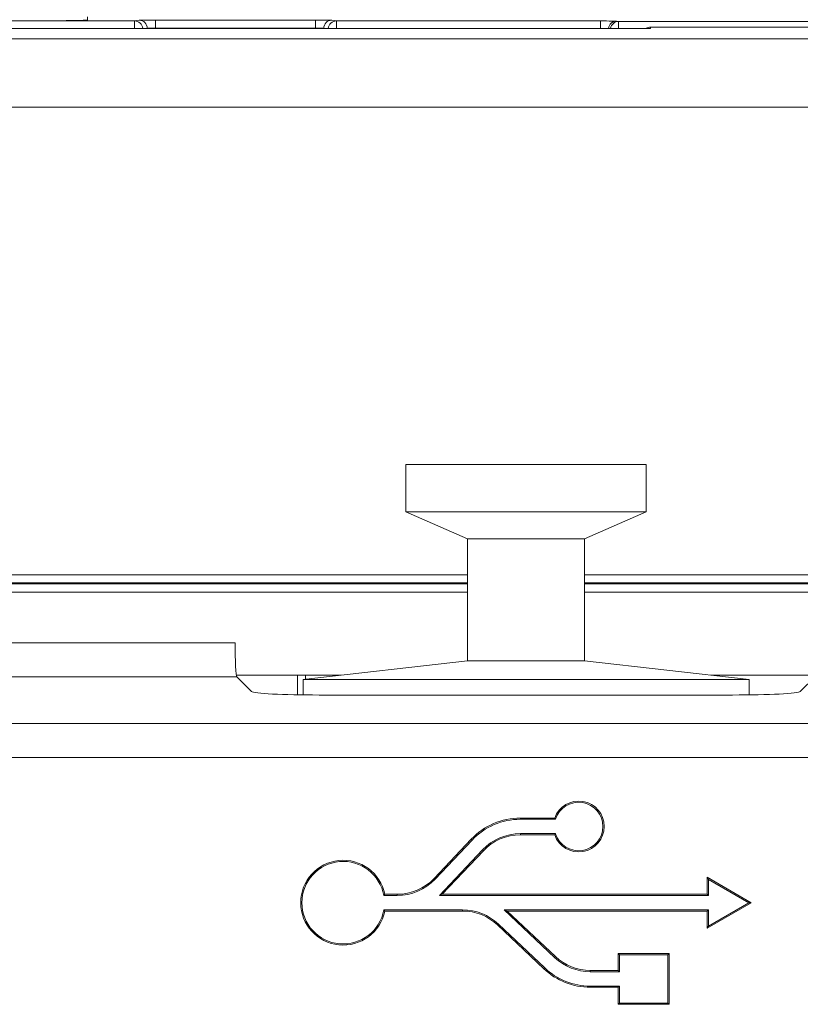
# Model space of a CAD drawing. Header units: millimetres. Extents: x 0 to 2100, y 0 to 1485.
# Tile 41 of 65: x 581 to 604, y 1303 to 1332. Entities that reach past the tile are written whole.
import ezdxf

# ---------------------------------------------------------------- set-up
doc = ezdxf.new("R2010")
doc.units = ezdxf.units.MM
doc.header["$LTSCALE"] = 5

msp = doc.modelspace()

# ---------------------------------------------------------------- linework, layer by layer
at = {"color": 7, "linetype": 'Continuous', "lineweight": 15}
for p, q in [((583.243, 1331.895), (583.243, 1331.795)), ((576.842, 1331.772), (584.636, 1331.772)), ((584.636, 1331.772), (584.769, 1331.794)), ((585.249, 1331.798), (589.979, 1331.798)), ((585.249, 1331.558), (585.249, 1331.798)), ((589.979, 1331.558), (589.979, 1331.798)), ((590.458, 1331.794), (590.592, 1331.772)), ((590.592, 1331.772), (598.386, 1331.772)), ((598.865, 1331.768), (598.925, 1331.758)), ((598.925, 1331.758), (657.348, 1331.758)), ((599.867, 1331.594), (599.865, 1331.554)), ((657.154, 1331.594), (599.867, 1331.594)), ((599.865, 1331.554), (575.413, 1331.554)), ((589.979, 1331.558), (585.249, 1331.558)), ((514.55, 1331.249), (660.728, 1331.249)), ((660.728, 1329.232), (514.55, 1329.232)), ((592.642, 1318.682), (599.742, 1318.682)), ((592.642, 1318.682), (592.642, 1317.282)), ((599.742, 1318.682), (592.642, 1318.682)), ((592.642, 1318.682), (592.642, 1318.682)), ((599.742, 1318.682), (599.742, 1317.282)), ((599.742, 1318.682), (599.742, 1318.682)), ((592.642, 1317.282), (599.742, 1317.282)), ((592.642, 1317.282), (594.467, 1316.482)), ((599.742, 1317.282), (597.917, 1316.482)), ((594.467, 1316.482), (597.917, 1316.482)), ((594.467, 1316.482), (594.467, 1312.882)), ((597.917, 1316.482), (597.917, 1312.882)), ((594.467, 1315.183), (575.592, 1315.183)), ((614.567, 1315.183), (597.917, 1315.183)), ((589.607, 1312.332), (594.467, 1312.882)), ((589.607, 1312.332), (594.467, 1312.882)), ((594.467, 1312.882), (597.917, 1312.882)), ((602.777, 1312.332), (597.917, 1312.882)), ((602.777, 1312.332), (597.917, 1312.882)), ((590.73, 1312.459), (587.64, 1312.459)), ((587.654, 1312.409), (588.09, 1311.973)), ((589.449, 1311.88), (589.444, 1312.459)), ((604.738, 1312.459), (601.654, 1312.459)), ((604.288, 1311.973), (604.724, 1312.409)), ((589.607, 1312.332), (602.777, 1312.332)), ((589.607, 1312.332), (589.607, 1311.877)), ((602.777, 1312.332), (602.777, 1311.877)), ((590.087, 1311.874), (602.291, 1311.874)), ((578.174, 1311.033), (611.986, 1311.033)), ((611.949, 1310.034), (578.212, 1310.034)), ((596.023, 1308.206), (596.023, 1308.241)), ((597.04, 1308.241), (596.023, 1308.241)), ((597.065, 1308.206), (596.023, 1308.206)), ((597.065, 1308.206), (597.04, 1308.241)), ((596.023, 1307.781), (596.023, 1307.746)), ((596.023, 1307.781), (597.065, 1307.781)), ((596.023, 1307.746), (597.04, 1307.746)), ((597.065, 1307.781), (597.04, 1307.746)), ((594.574, 1307.617), (593.478, 1306.459)), ((594.6, 1307.593), (593.504, 1306.435)), ((594.6, 1307.593), (594.574, 1307.617)), ((593.635, 1305.956), (594.908, 1307.301)), ((593.716, 1305.991), (594.934, 1307.277)), ((594.908, 1307.301), (594.934, 1307.277)), ((593.504, 1306.435), (593.478, 1306.459)), ((601.574, 1306.432), (601.54, 1306.493)), ((602.839, 1305.743), (601.54, 1306.493)), ((601.54, 1306.493), (601.54, 1305.991)), ((602.769, 1305.743), (601.574, 1306.432)), ((601.574, 1306.432), (601.574, 1305.956)), ((591.991, 1305.956), (592.02, 1305.991)), ((592.389, 1305.991), (592.02, 1305.991)), ((592.389, 1305.956), (592.389, 1305.991)), ((593.635, 1305.956), (593.716, 1305.991)), ((601.54, 1305.991), (593.716, 1305.991)), ((601.574, 1305.956), (601.54, 1305.991)), ((592.389, 1305.956), (591.991, 1305.956)), ((601.574, 1305.956), (593.635, 1305.956)), ((601.54, 1304.993), (602.839, 1305.743)), ((601.574, 1305.054), (602.769, 1305.743)), ((602.769, 1305.743), (602.839, 1305.743)), ((591.991, 1305.531), (594.32, 1305.531)), ((591.991, 1305.531), (592.02, 1305.496)), ((592.02, 1305.496), (594.32, 1305.496)), ((594.32, 1305.531), (594.32, 1305.496)), ((595.55, 1305.531), (601.574, 1305.531)), ((597.034, 1304.126), (595.55, 1305.531)), ((595.55, 1305.531), (595.638, 1305.496)), ((595.638, 1305.496), (601.54, 1305.496)), ((597.058, 1304.151), (595.638, 1305.496)), ((601.574, 1305.531), (601.54, 1305.496)), ((601.54, 1305.496), (601.54, 1304.993)), ((601.574, 1305.531), (601.574, 1305.054)), ((595.376, 1305.11), (595.352, 1305.085)), ((595.352, 1305.085), (596.718, 1303.792)), ((595.376, 1305.11), (596.742, 1303.817)), ((601.574, 1305.054), (601.54, 1304.993)), ((598.949, 1304.208), (598.915, 1304.243)), ((600.415, 1304.243), (598.915, 1304.243)), ((598.915, 1304.243), (598.915, 1303.741)), ((600.38, 1304.208), (600.415, 1304.243)), ((600.415, 1302.743), (600.415, 1304.243)), ((597.034, 1304.126), (597.058, 1304.151)), ((598.949, 1304.208), (598.949, 1303.706)), ((600.38, 1304.208), (598.949, 1304.208)), ((600.38, 1302.778), (600.38, 1304.208)), ((596.742, 1303.817), (596.718, 1303.792)), ((598.089, 1303.706), (598.089, 1303.741)), ((598.915, 1303.741), (598.089, 1303.741)), ((598.949, 1303.706), (598.089, 1303.706)), ((598.949, 1303.706), (598.915, 1303.741)), ((598.089, 1303.281), (598.949, 1303.281)), ((598.089, 1303.281), (598.089, 1303.246)), ((598.089, 1303.246), (598.915, 1303.246)), ((598.949, 1303.281), (598.915, 1303.246)), ((598.915, 1303.246), (598.915, 1302.743)), ((598.949, 1303.281), (598.949, 1302.778)), ((598.949, 1302.778), (598.915, 1302.743)), ((598.915, 1302.743), (600.415, 1302.743)), ((598.949, 1302.778), (600.38, 1302.778)), ((600.38, 1302.778), (600.415, 1302.743))]:
    msp.add_line(p, q, dxfattribs=at)
at = {"color": 8, "linetype": 'Continuous', "lineweight": 15}
for p, q in [((584.636, 1331.554), (584.636, 1331.772)), ((590.592, 1331.554), (590.592, 1331.772)), ((598.386, 1331.554), (598.386, 1331.772)), ((598.925, 1331.758), (598.925, 1331.554)), ((585.009, 1331.554), (585.009, 1331.554)), ((585.009, 1331.554), (585.009, 1331.554)), ((585.249, 1331.558), (585.249, 1331.554)), ((589.979, 1331.554), (589.979, 1331.558)), ((590.219, 1331.554), (590.219, 1331.554)), ((590.219, 1331.554), (590.219, 1331.554)), ((575.592, 1315.421), (594.467, 1315.421)), ((597.917, 1315.421), (614.567, 1315.421)), ((594.467, 1315.161), (575.592, 1315.161)), ((575.592, 1315.153), (594.467, 1315.153)), ((614.567, 1315.161), (597.917, 1315.161)), ((597.917, 1315.153), (614.567, 1315.153)), ((594.467, 1314.911), (575.592, 1314.911)), ((614.567, 1314.911), (597.917, 1314.911)), ((575.592, 1313.417), (587.604, 1313.417)), ((587.654, 1312.409), (575.592, 1312.409)), ((589.684, 1312.459), (589.685, 1312.341))]:
    msp.add_line(p, q, dxfattribs=at)
at = {"color": 7, "linetype": 'Continuous', "lineweight": 15, "flags": 128}
msp.add_lwpolyline([(596.192, 1318.682), (595.714, 1318.682), (595.308, 1318.682), (595.037, 1318.682), (594.942, 1318.682), (595.037, 1318.682), (595.308, 1318.682), (595.714, 1318.682), (596.192, 1318.682), (596.67, 1318.682), (597.076, 1318.682), (597.347, 1318.682), (597.442, 1318.682), (597.347, 1318.682), (597.076, 1318.682), (596.67, 1318.682), (596.192, 1318.682)], dxfattribs=at)
at = {"color": 7, "linetype": 'Continuous', "lineweight": 15}
for centre, radius, start, end in [((581.743, 1389.087), 57.312, 269.50017, 271.49979), ((584.769, 1331.554), 0.24, 359.9925, 89.9311), ((590.458, 1331.554), 0.24, 90.0689, 180.0075), ((597.747, 1307.993), 0.75, 199.2688, 160.7312), ((597.747, 1307.993), 0.715, 197.2899, 162.7101), ((596.023, 1306.246), 1.995, 90, 136.5694), ((596.023, 1306.246), 1.96, 90, 136.5694), ((596.023, 1306.246), 1.535, 90, 136.5694), ((596.023, 1306.246), 1.5, 90, 136.5694), ((590.792, 1305.743), 1.252, 11.3969, 348.6031), ((590.792, 1305.743), 1.218, 10.052, 349.948), ((592.389, 1307.491), 1.5, 270, 316.5694), ((592.389, 1307.491), 1.535, 270, 316.5694), ((594.32, 1303.996), 1.535, 46.5694, 90), ((594.32, 1303.996), 1.5, 46.5694, 90), ((598.089, 1305.241), 1.535, 226.5694, 270), ((598.089, 1305.241), 1.5, 226.5694, 270), ((598.089, 1305.241), 1.995, 226.5694, 270), ((598.089, 1305.241), 1.96, 226.5694, 270)]:
    msp.add_arc(centre, radius, start, end, dxfattribs=at)
at = {"color": 8, "linetype": 'Continuous', "lineweight": 15}
for centre, start, end in [((584.636, 1331.532), 5.2916, 89.9332), ((590.592, 1331.532), 90.0668, 174.7084), ((598.866, 1331.528), 90.0664, 173.7565), ((598.926, 1331.518), 90.0654, 171.352)]:
    msp.add_arc(centre, 0.24, start, end, dxfattribs=at)
at = {"color": 7, "linetype": 'Continuous', "lineweight": 15}
for centre, major_axis, ratio, start_param, end_param in [((585.249, 1331.794), (0.48, 0), 0.008727, 1.570796, 3.089233), ((589.979, 1331.794), (0.48, 0), 0.008727, 0.05236, 1.570796), ((598.386, 1331.768), (0.48, 0), 0.008727, 0.05236, 1.570796), ((599.867, 1331.354), (-0.166, 0.175), 0.991299, 5.519603, 6.11137), ((585.249, 1331.554), (0.24, 0), 0.017454, 1.570796, 3.089233), ((589.979, 1331.554), (0.24, 0), 0.017454, 0.05236, 1.570796), ((587.657, 1313.408), (0, 1), 0.052408, 1.56207, 3.089233), ((590.087, 1311.979), (2, 0), 0.052408, 3.193953, 4.712389), ((602.291, 1311.979), (2, 0), 0.052408, 4.712389, 6.230825)]:
    msp.add_ellipse(centre, major_axis=major_axis, ratio=ratio, start_param=start_param, end_param=end_param, dxfattribs=at)

doc.saveas('drawing.dxf')
